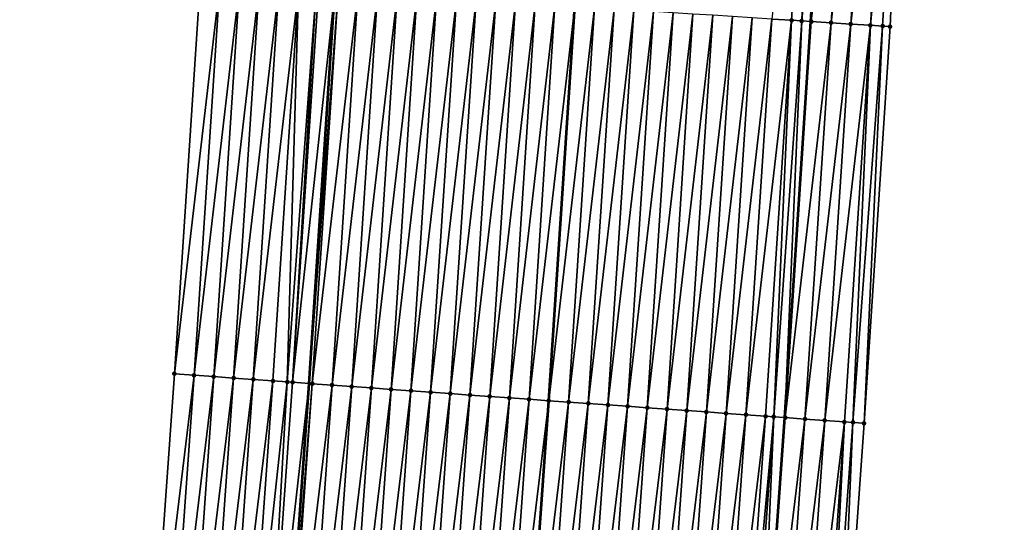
# Model space of a CAD drawing. Header units: feet. Extents: x 2017353 to 2024169, y 808050 to 818690.
# Tile 97 of 256: x 2023559 to 2023609, y 811713 to 811738. Entities that reach past the tile are written whole.
import ezdxf

# ---------------------------------------------------------------- set-up
doc = ezdxf.new("R2010")
doc.units = ezdxf.units.FT
doc.header["$MEASUREMENT"] = 0
for name, color, linetype, lineweight in [('EP_Travel Lane', 172, 'Continuous', 53), ('SB-Road Shots', 141, 'Continuous', 100), ('SB-Road X-Section', 40, 'Continuous', 13), ('STRIPING', 60, 'Continuous', 53)]:
    doc.layers.add(name, color=color, linetype=linetype, lineweight=lineweight)
doc.layers.add('I-77-MM15-17_SB-Surface-BORDER', color=7, linetype='Continuous')
doc.layers.add('I-77-MM15-17_SB-Surface-TIN', color=7, linetype='Continuous')

msp = doc.modelspace()

# ---------------------------------------------------------------- linework, layer by layer
at = {"layer": 'EP_Travel Lane'}
for points in [[(2023562.377496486, 811560.3239813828, 328.0193089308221), (2023563.794830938, 811580.2675545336, 328.5182442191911), (2023565.212156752, 811600.2110061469, 329.0227617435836), (2023566.629507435, 811620.1548077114, 329.5112080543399), (2023568.046923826, 811640.0995338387, 329.9572107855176), (2023569.46444535, 811660.0457393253, 330.3352966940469), (2023570.88201452, 811679.9926152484, 330.6826031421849), (2023572.299606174, 811699.9398075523, 331.0153846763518), (2023573.717202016, 811719.8870587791, 331.3454559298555), (2023575.021061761, 811739.7389970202, 331.6874574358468), (2023576.274199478, 811759.6968938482, 332.0226717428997), (2023577.527360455, 811779.655161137, 332.3344036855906), (2023578.780511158, 811799.6132648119, 332.6564970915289), (2023580.033665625, 811819.5714284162, 332.9748043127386), (2023581.286849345, 811839.5300579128, 333.2635521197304), (2023582.540058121, 811859.4890864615, 333.5270044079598)], [(2023587.883992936, 811578.544735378, 329.0270137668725), (2023589.301378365, 811598.4890258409, 329.4930151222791), (2023590.718705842, 811618.4325008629, 329.9964579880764), (2023592.136084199, 811638.3766918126, 330.4670303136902), (2023593.553544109, 811658.3220303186, 330.8849189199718), (2023594.971077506, 811678.2684028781, 331.2553345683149), (2023596.388638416, 811698.2151625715, 331.6079770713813), (2023597.806155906, 811718.1613112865, 331.9886744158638), (2023599.122966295, 811738.2145639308, 332.3997315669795), (2023600.375754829, 811758.1715792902, 332.7920178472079), (2023601.628551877, 811778.1287302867, 333.1756918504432), (2023602.881366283, 811798.0861577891, 333.5418450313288), (2023604.134184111, 811818.0436398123, 333.9045266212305), (2023605.387032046, 811838.0016014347, 334.2368079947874), (2023606.63990318, 811857.9599326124, 334.5456429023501)]]:
    msp.add_polyline3d(points, dxfattribs=at)
at = {"layer": 'I-77-MM15-17_SB-Surface-BORDER', "color": 3, "linetype": 'Continuous', "lineweight": -3}
for points in [[(2023559.070576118, 811560.5617548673, 327.8915580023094), (2023560.933286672, 811580.4731943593, 328.4127381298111), (2023559.849592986, 811600.596060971, 328.8394939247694), (2023561.809239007, 811620.5014300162, 329.3233320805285), (2023561.895866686, 811640.5421001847, 329.7061415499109), (2023562.648093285, 811660.537178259, 330.0111711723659), (2023564.066304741, 811680.4837550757, 330.3700557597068), (2023565.483661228, 811700.4307697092, 330.7117163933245), (2023566.900969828, 811720.3771104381, 331.0843075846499), (2023568.200542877, 811740.1714655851, 331.4180361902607), (2023569.453551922, 811760.1296739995, 331.7340766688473), (2023570.706577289, 811780.0881423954, 332.033647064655), (2023572.957573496, 811799.9829299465, 332.3980428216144), (2023574.210612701, 811819.9416187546, 332.6836349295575), (2023576.461632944, 811839.836789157, 333.0237523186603), (2023577.714692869, 811859.7958079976, 333.2884096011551)], [(2023608.908797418, 811857.8165417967, 334.6053937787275), (2023607.886737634, 811837.8437319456, 334.2957989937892), (2023606.85559507, 811817.8717074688, 333.972601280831), (2023606.200480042, 811797.8765649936, 333.6184926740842), (2023605.513771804, 811777.8836316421, 333.2501123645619), (2023603.970333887, 811757.9449947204, 332.8495645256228), (2023603.130766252, 811737.9624496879, 332.4311883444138), (2023601.811508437, 811717.876169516, 332.0132129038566), (2023600.394228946, 811697.930238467, 331.6217986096), (2023598.976853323, 811677.9829545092, 331.2925025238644), (2023597.559575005, 811658.0370399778, 330.9003367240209), (2023596.142360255, 811638.0920200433, 330.4671003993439), (2023594.725206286, 811618.1478555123, 329.9945930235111), (2023592.310642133, 811598.2756217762, 329.4737199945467), (2023590.893465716, 811578.3311413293, 329.0157191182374)]]:
    msp.add_polyline3d(points, dxfattribs=at)
at = {"layer": 'I-77-MM15-17_SB-Surface-TIN', "color": 128, "linetype": 'Continuous', "lineweight": -3}
for points in [[(2023597.142649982, 811738.3398960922, 332.3362702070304), (2023598.140649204, 811738.2766673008, 332.3724501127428), (2023599.393588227, 811758.2337603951, 332.7592289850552)], [(2023598.140649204, 811738.2766673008, 332.3724501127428), (2023598.657766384, 811738.2438647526, 332.3937427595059), (2023599.393588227, 811758.2337603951, 332.7592289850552)], [(2023598.657766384, 811738.2438647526, 332.3937427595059), (2023600.375754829, 811758.1715792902, 332.7920178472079), (2023599.393588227, 811758.2337603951, 332.7592289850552)], [(2023598.657766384, 811738.2438647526, 332.3937427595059), (2023599.122966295, 811738.2145639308, 332.3997315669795), (2023600.375754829, 811758.1715792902, 332.7920178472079)], [(2023600.391590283, 811758.1705767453, 332.7925465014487), (2023600.375754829, 811758.1715792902, 332.7920178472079), (2023599.122966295, 811738.2145639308, 332.3997315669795)], [(2023599.138657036, 811738.2135756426, 332.3999335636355), (2023600.391590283, 811758.1705767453, 332.7925465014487), (2023599.122966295, 811738.2145639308, 332.3997315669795)], [(2023599.138657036, 811738.2135756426, 332.3999335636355), (2023601.389619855, 811758.1078313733, 332.7980701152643), (2023600.391590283, 811758.1705767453, 332.7925465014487)], [(2023599.138657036, 811738.2135756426, 332.3999335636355), (2023600.136690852, 811738.1508978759, 332.4011696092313), (2023601.389619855, 811758.1078313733, 332.7980701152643)], [(2023600.136690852, 811738.1508978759, 332.4011696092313), (2023602.387638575, 811758.0449131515, 332.8145551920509), (2023601.389619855, 811758.1078313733, 332.7980701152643)], [(2023600.136690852, 811738.1508978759, 332.4011696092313), (2023601.134704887, 811738.087905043, 332.4223859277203), (2023602.387638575, 811758.0449131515, 332.8145551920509)], [(2023601.134704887, 811738.087905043, 332.4223859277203), (2023603.385646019, 811757.9818153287, 332.8424298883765), (2023602.387638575, 811758.0449131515, 332.8145551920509)], [(2023601.134704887, 811738.087905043, 332.4223859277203), (2023602.132711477, 811738.0247936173, 332.4511229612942), (2023603.385646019, 811757.9818153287, 332.8424298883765)], [(2023602.132711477, 811738.0247936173, 332.4511229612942), (2023603.970333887, 811757.9449947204, 332.8495645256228), (2023603.385646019, 811757.9818153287, 332.8424298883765)], [(2023602.132711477, 811738.0247936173, 332.4511229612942), (2023602.749647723, 811737.9859731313, 332.456695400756), (2023603.970333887, 811757.9449947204, 332.8495645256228)], [(2023602.749647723, 811737.9859731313, 332.456695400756), (2023603.130766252, 811737.9624496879, 332.4311883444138), (2023603.970333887, 811757.9449947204, 332.8495645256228)], [(2023566.900969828, 811720.3771104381, 331.0843075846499), (2023569.198545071, 811740.1082841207, 331.4512148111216), (2023568.200542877, 811740.1714655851, 331.4180361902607)], [(2023567.898409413, 811720.3055934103, 331.1136745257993), (2023569.198545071, 811740.1082841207, 331.4512148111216), (2023566.900969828, 811720.3771104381, 331.0843075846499)], [(2023567.898409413, 811720.3055934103, 331.1136745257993), (2023570.196550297, 811740.045150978, 331.4813290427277), (2023569.198545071, 811740.1082841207, 331.4512148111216)], [(2023568.895838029, 811720.2339220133, 331.150128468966), (2023570.196550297, 811740.045150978, 331.4813290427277), (2023567.898409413, 811720.3055934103, 331.1136745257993)], [(2023568.895838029, 811720.2339220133, 331.150128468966), (2023571.194557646, 811739.9820516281, 331.5093002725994), (2023570.196550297, 811740.045150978, 331.4813290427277)], [(2023568.895838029, 811720.2339220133, 331.150128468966), (2023569.893300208, 811720.1627229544, 331.164897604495), (2023571.194557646, 811739.9820516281, 331.5093002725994)], [(2023569.893300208, 811720.1627229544, 331.164897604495), (2023572.192550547, 811739.9187221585, 331.5518648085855), (2023571.194557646, 811739.9820516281, 331.5093002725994)], [(2023569.893300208, 811720.1627229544, 331.164897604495), (2023570.890721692, 811720.090951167, 331.2059604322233), (2023572.192550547, 811739.9187221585, 331.5518648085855)], [(2023570.890721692, 811720.090951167, 331.2059604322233), (2023573.190548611, 811739.855474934, 331.5892136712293), (2023572.192550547, 811739.9187221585, 331.5518648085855)], [(2023570.890721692, 811720.090951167, 331.2059604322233), (2023571.8881462, 811720.0192219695, 331.2450679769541), (2023573.190548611, 811739.855474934, 331.5892136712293)], [(2023571.8881462, 811720.0192219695, 331.2450679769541), (2023572.611041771, 811719.9669853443, 331.2848320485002), (2023573.190548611, 811739.855474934, 331.5892136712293)], [(2023572.611041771, 811719.9669853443, 331.2848320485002), (2023574.070446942, 811739.799443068, 331.6391414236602), (2023573.190548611, 811739.855474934, 331.5892136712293)], [(2023572.611041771, 811719.9669853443, 331.2848320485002), (2023572.885546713, 811719.9471550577, 331.2996798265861), (2023574.070446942, 811739.799443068, 331.6391414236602)], [(2023572.885546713, 811719.9471550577, 331.2996798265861), (2023574.188526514, 811739.7919065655, 331.6469282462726), (2023574.070446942, 811739.799443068, 331.6391414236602)], [(2023572.885546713, 811719.9471550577, 331.2996798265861), (2023575.021061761, 811739.7389970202, 331.6874574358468), (2023574.188526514, 811739.7919065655, 331.6469282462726)], [(2023572.885546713, 811719.9471550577, 331.2996798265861), (2023573.717202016, 811719.8870587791, 331.3454559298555), (2023575.021061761, 811739.7389970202, 331.6874574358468)], [(2023575.186513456, 811739.7284821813, 331.695511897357), (2023575.021061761, 811739.7389970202, 331.6874574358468), (2023573.717202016, 811719.8870587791, 331.3454559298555)], [(2023573.882946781, 811719.8750818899, 331.3545788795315), (2023575.186513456, 811739.7284821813, 331.695511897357), (2023573.717202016, 811719.8870587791, 331.3454559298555)], [(2023573.882946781, 811719.8750818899, 331.3545788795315), (2023576.184515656, 811739.6653008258, 331.7286836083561), (2023575.186513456, 811739.7284821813, 331.695511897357)], [(2023573.882946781, 811719.8750818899, 331.3545788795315), (2023574.880373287, 811719.8033807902, 331.392396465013), (2023576.184515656, 811739.6653008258, 331.7286836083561)], [(2023574.880373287, 811719.8033807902, 331.392396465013), (2023577.182521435, 811739.602176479, 331.7582400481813), (2023576.184515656, 811739.6653008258, 331.7286836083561)], [(2023574.880373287, 811719.8033807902, 331.392396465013), (2023575.877814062, 811719.7318805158, 331.4209942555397), (2023577.182521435, 811739.602176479, 331.7582400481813)], [(2023575.877814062, 811719.7318805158, 331.4209942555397), (2023578.180528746, 811739.5390765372, 331.7862488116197), (2023577.182521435, 811739.602176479, 331.7582400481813)], [(2023575.877814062, 811719.7318805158, 331.4209942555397), (2023576.875254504, 811719.6603755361, 331.4498080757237), (2023578.180528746, 811739.5390765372, 331.7862488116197)], [(2023576.875254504, 811719.6603755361, 331.4498080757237), (2023579.178536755, 811739.475987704, 331.8135531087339), (2023578.180528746, 811739.5390765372, 331.7862488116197)], [(2023576.875254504, 811719.6603755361, 331.4498080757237), (2023577.872700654, 811719.5889509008, 331.4749333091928), (2023579.178536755, 811739.475987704, 331.8135531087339)], [(2023577.872700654, 811719.5889509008, 331.4749333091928), (2023580.17654364, 811739.4128809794, 331.8419920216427), (2023579.178536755, 811739.475987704, 331.8135531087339)], [(2023577.872700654, 811719.5889509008, 331.4749333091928), (2023578.870147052, 811719.5175297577, 331.4998982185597), (2023580.17654364, 811739.4128809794, 331.8419920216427)], [(2023578.870147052, 811719.5175297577, 331.4998982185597), (2023581.174553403, 811739.3498200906, 331.86752419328), (2023580.17654364, 811739.4128809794, 331.8419920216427)], [(2023578.870147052, 811719.5175297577, 331.4998982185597), (2023579.867598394, 811719.4461781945, 331.5216687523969), (2023581.174553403, 811739.3498200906, 331.86752419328)], [(2023579.867598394, 811719.4461781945, 331.5216687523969), (2023582.172562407, 811739.2867471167, 331.8938227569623), (2023581.174553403, 811739.3498200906, 331.86752419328)], [(2023579.867598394, 811719.4461781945, 331.5216687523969), (2023580.86505279, 811719.374869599, 331.5414666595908), (2023582.172562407, 811739.2867471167, 331.8938227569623)], [(2023580.86505279, 811719.374869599, 331.5414666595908), (2023583.170574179, 811739.2237182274, 331.9173256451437), (2023582.172562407, 811739.2867471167, 331.8938227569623)], [(2023580.86505279, 811719.374869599, 331.5414666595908), (2023581.862505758, 811719.3035409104, 331.5621870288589), (2023583.170574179, 811739.2237182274, 331.9173256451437)], [(2023581.862505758, 811719.3035409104, 331.5621870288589), (2023584.168581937, 811739.1606253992, 331.9448832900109), (2023583.170574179, 811739.2237182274, 331.9173256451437)], [(2023581.862505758, 811719.3035409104, 331.5621870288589), (2023582.859954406, 811719.2321514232, 331.5856986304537), (2023584.168581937, 811739.1606253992, 331.9448832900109)], [(2023582.859954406, 811719.2321514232, 331.5856986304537), (2023585.166588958, 811739.0975208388, 331.9731849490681), (2023584.168581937, 811739.1606253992, 331.9448832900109)], [(2023582.859954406, 811719.2321514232, 331.5856986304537), (2023583.857397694, 811719.1606865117, 331.6126729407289), (2023585.166588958, 811739.0975208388, 331.9731849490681)], [(2023583.857397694, 811719.1606865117, 331.6126729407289), (2023586.164599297, 811739.034469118, 331.9981357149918), (2023585.166588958, 811739.0975208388, 331.9731849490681)], [(2023583.857397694, 811719.1606865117, 331.6126729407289), (2023584.854851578, 811719.0893707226, 331.6328010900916), (2023586.164599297, 811739.034469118, 331.9981357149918)], [(2023584.854851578, 811719.0893707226, 331.6328010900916), (2023587.162601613, 811738.9712896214, 332.0311895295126), (2023586.164599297, 811739.034469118, 331.9981357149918)], [(2023584.854851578, 811719.0893707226, 331.6328010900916), (2023585.852293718, 811719.017889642, 331.6605177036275), (2023587.162601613, 811738.9712896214, 332.0311895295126)], [(2023588.160603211, 811738.908098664, 332.0649701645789), (2023587.162601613, 811738.9712896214, 332.0311895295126), (2023585.852293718, 811719.017889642, 331.6605177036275)], [(2023586.849736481, 811718.9464173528, 331.6878307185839), (2023588.160603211, 811738.908098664, 332.0649701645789), (2023585.852293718, 811719.017889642, 331.6605177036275)], [(2023586.849736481, 811718.9464173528, 331.6878307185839), (2023589.15860621, 811738.844930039, 332.097334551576), (2023588.160603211, 811738.908098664, 332.0649701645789)], [(2023586.849736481, 811718.9464173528, 331.6878307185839), (2023587.847178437, 811718.8749336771, 331.7156664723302), (2023589.15860621, 811738.844930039, 332.097334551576)], [(2023587.847178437, 811718.8749336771, 331.7156664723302), (2023590.1566105, 811738.7817819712, 332.1283952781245), (2023589.15860621, 811738.844930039, 332.097334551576)], [(2023587.847178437, 811718.8749336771, 331.7156664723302), (2023588.844621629, 811718.8034674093, 331.7427030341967), (2023590.1566105, 811738.7817819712, 332.1283952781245)], [(2023588.844621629, 811718.8034674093, 331.7427030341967), (2023591.154616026, 811738.718653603, 332.1582067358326), (2023590.1566105, 811738.7817819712, 332.1283952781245)], [(2023588.844621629, 811718.8034674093, 331.7427030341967), (2023589.842063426, 811718.7319815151, 331.7706406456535), (2023591.154616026, 811738.718653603, 332.1582067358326)], [(2023589.842063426, 811718.7319815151, 331.7706406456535), (2023592.152616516, 811738.6554450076, 332.1931059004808), (2023591.154616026, 811738.718653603, 332.1582067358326)], [(2023589.842063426, 811718.7319815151, 331.7706406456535), (2023590.839505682, 811718.6605020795, 331.7982817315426), (2023592.152616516, 811738.6554450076, 332.1931059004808)], [(2023590.839505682, 811718.6605020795, 331.7982817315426), (2023593.150621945, 811738.5923150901, 332.2230156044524), (2023592.152616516, 811738.6554450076, 332.1931059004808)], [(2023590.839505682, 811718.6605020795, 331.7982817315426), (2023591.836949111, 811718.589039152, 331.8251649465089), (2023593.150621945, 811738.5923150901, 332.2230156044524)], [(2023591.836949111, 811718.589039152, 331.8251649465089), (2023594.148631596, 811738.5292524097, 332.2486613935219), (2023593.150621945, 811738.5923150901, 332.2230156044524)], [(2023591.836949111, 811718.589039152, 331.8251649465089), (2023592.834396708, 811718.5176348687, 331.8493558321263), (2023594.148631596, 811738.5292524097, 332.2486613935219)], [(2023592.834396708, 811718.5176348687, 331.8493558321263), (2023595.146638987, 811738.466153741, 332.276589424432), (2023594.148631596, 811738.5292524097, 332.2486613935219)], [(2023592.834396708, 811718.5176348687, 331.8493558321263), (2023593.83184581, 811718.4462517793, 331.8725737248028), (2023595.146638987, 811738.466153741, 332.276589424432)], [(2023593.83184581, 811718.4462517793, 331.8725737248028), (2023596.144646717, 811738.4030604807, 332.3041744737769), (2023595.146638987, 811738.466153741, 332.276589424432)], [(2023593.83184581, 811718.4462517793, 331.8725737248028), (2023594.82929061, 811718.3748081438, 331.8985712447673), (2023596.144646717, 811738.4030604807, 332.3041744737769)], [(2023594.82929061, 811718.3748081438, 331.8985712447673), (2023597.142649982, 811738.3398960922, 332.3362702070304), (2023596.144646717, 811738.4030604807, 332.3041744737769)], [(2023594.82929061, 811718.3748081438, 331.8985712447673), (2023595.826730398, 811718.3032939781, 331.9278067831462), (2023597.142649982, 811738.3398960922, 332.3362702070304)], [(2023595.826730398, 811718.3032939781, 331.9278067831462), (2023598.140649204, 811738.2766673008, 332.3724501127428), (2023597.142649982, 811738.3398960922, 332.3362702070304)], [(2023595.826730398, 811718.3032939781, 331.9278067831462), (2023596.824160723, 811718.2316466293, 331.9631566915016), (2023598.140649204, 811738.2766673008, 332.3724501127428)], [(2023596.824160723, 811718.2316466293, 331.9631566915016), (2023597.236351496, 811718.2019901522, 331.9799584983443), (2023598.140649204, 811738.2766673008, 332.3724501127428)], [(2023597.236351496, 811718.2019901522, 331.9799584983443), (2023598.657766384, 811738.2438647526, 332.3937427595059), (2023598.140649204, 811738.2766673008, 332.3724501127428)], [(2023597.236351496, 811718.2019901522, 331.9799584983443), (2023597.806155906, 811718.1613112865, 331.9886744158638), (2023598.657766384, 811738.2438647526, 332.3937427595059)], [(2023598.657766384, 811738.2438647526, 332.3937427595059), (2023597.806155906, 811718.1613112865, 331.9886744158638), (2023599.122966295, 811738.2145639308, 332.3997315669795)], [(2023599.138657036, 811738.2135756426, 332.3999335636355), (2023599.122966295, 811738.2145639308, 332.3997315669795), (2023597.806155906, 811718.1613112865, 331.9886744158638)], [(2023597.821605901, 811718.1602082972, 331.9889107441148), (2023599.138657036, 811738.2135756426, 332.3999335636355), (2023597.806155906, 811718.1613112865, 331.9886744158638)], [(2023597.821605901, 811718.1602082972, 331.9889107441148), (2023600.136690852, 811738.1508978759, 332.4011696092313), (2023599.138657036, 811738.2135756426, 332.3999335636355)], [(2023597.821605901, 811718.1602082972, 331.9889107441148), (2023598.819080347, 811718.089181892, 331.9957534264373), (2023600.136690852, 811738.1508978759, 332.4011696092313)], [(2023598.819080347, 811718.089181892, 331.9957534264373), (2023601.134704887, 811738.087905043, 332.4223859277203), (2023600.136690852, 811738.1508978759, 332.4011696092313)], [(2023598.819080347, 811718.089181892, 331.9957534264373), (2023599.816518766, 811718.0176484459, 332.0258741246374), (2023601.134704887, 811738.087905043, 332.4223859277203)], [(2023599.816518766, 811718.0176484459, 332.0258741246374), (2023602.132711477, 811738.0247936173, 332.4511229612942), (2023601.134704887, 811738.087905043, 332.4223859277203)], [(2023599.816518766, 811718.0176484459, 332.0258741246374), (2023600.813961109, 811717.9461702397, 332.0534587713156), (2023602.132711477, 811738.0247936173, 332.4511229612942)], [(2023600.813961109, 811717.9461702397, 332.0534587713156), (2023601.246305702, 811717.9152814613, 332.0611362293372), (2023602.132711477, 811738.0247936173, 332.4511229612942)], [(2023601.246305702, 811717.9152814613, 332.0611362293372), (2023602.749647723, 811737.9859731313, 332.456695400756), (2023602.132711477, 811738.0247936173, 332.4511229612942)], [(2023601.246305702, 811717.9152814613, 332.0611362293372), (2023601.811508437, 811717.876169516, 332.0132129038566), (2023602.749647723, 811737.9859731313, 332.456695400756)], [(2023601.811508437, 811717.876169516, 332.0132129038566), (2023603.130766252, 811737.9624496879, 332.4311883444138), (2023602.749647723, 811737.9859731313, 332.456695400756)], [(2023565.483661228, 811700.4307697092, 330.7117163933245), (2023567.898409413, 811720.3055934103, 331.1136745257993), (2023566.900969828, 811720.3771104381, 331.0843075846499)], [(2023566.481090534, 811700.3591080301, 330.7477237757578), (2023567.898409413, 811720.3055934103, 331.1136745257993), (2023565.483661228, 811700.4307697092, 330.7117163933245)], [(2023566.481090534, 811700.3591080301, 330.7477237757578), (2023568.895838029, 811720.2339220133, 331.150128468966), (2023567.898409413, 811720.3055934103, 331.1136745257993)], [(2023567.478519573, 811700.2874425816, 330.7839042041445), (2023568.895838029, 811720.2339220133, 331.150128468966), (2023566.481090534, 811700.3591080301, 330.7477237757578)], [(2023567.478519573, 811700.2874425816, 330.7839042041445), (2023569.893300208, 811720.1627229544, 331.164897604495), (2023568.895838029, 811720.2339220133, 331.150128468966)], [(2023567.478519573, 811700.2874425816, 330.7839042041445), (2023568.475961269, 811700.2159552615, 330.8119068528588), (2023569.893300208, 811720.1627229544, 331.164897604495)], [(2023568.475961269, 811700.2159552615, 330.8119068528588), (2023570.890721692, 811720.090951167, 331.2059604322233), (2023569.893300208, 811720.1627229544, 331.164897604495)], [(2023568.475961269, 811700.2159552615, 330.8119068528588), (2023569.473377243, 811700.1441059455, 330.8565285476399), (2023570.890721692, 811720.090951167, 331.2059604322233)], [(2023569.473377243, 811700.1441059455, 330.8565285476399), (2023571.8881462, 811720.0192219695, 331.2450679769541), (2023570.890721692, 811720.090951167, 331.2059604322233)], [(2023569.473377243, 811700.1441059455, 330.8565285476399), (2023570.470786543, 811700.0721627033, 330.9054623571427), (2023571.8881462, 811720.0192219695, 331.2450679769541)], [(2023570.470786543, 811700.0721627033, 330.9054623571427), (2023572.611041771, 811719.9669853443, 331.2848320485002), (2023571.8881462, 811720.0192219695, 331.2450679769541)], [(2023570.470786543, 811700.0721627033, 330.9054623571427), (2023571.468177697, 811699.9999640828, 330.9661204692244), (2023572.611041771, 811719.9669853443, 331.2848320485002)], [(2023571.468177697, 811699.9999640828, 330.9661204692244), (2023572.885546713, 811719.9471550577, 331.2996798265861), (2023572.611041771, 811719.9669853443, 331.2848320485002)], [(2023571.468177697, 811699.9999640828, 330.9661204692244), (2023573.717202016, 811719.8870587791, 331.3454559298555), (2023572.885546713, 811719.9471550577, 331.2996798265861)], [(2023571.468177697, 811699.9999640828, 330.9661204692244), (2023572.299606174, 811699.9398075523, 331.0153846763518), (2023573.717202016, 811719.8870587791, 331.3454559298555)], [(2023572.345702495, 811699.9364723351, 331.0181159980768), (2023573.717202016, 811719.8870587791, 331.3454559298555), (2023572.299606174, 811699.9398075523, 331.0153846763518)], [(2023572.345702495, 811699.9364723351, 331.0181159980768), (2023573.882946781, 811719.8750818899, 331.3545788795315), (2023573.717202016, 811719.8870587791, 331.3454559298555)], [(2023572.345702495, 811699.9364723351, 331.0181159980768), (2023572.465572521, 811699.9278171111, 331.0244073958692), (2023573.882946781, 811719.8750818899, 331.3545788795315)], [(2023572.465572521, 811699.9278171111, 331.0244073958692), (2023574.880373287, 811719.8033807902, 331.392396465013), (2023573.882946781, 811719.8750818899, 331.3545788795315)], [(2023572.465572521, 811699.9278171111, 331.0244073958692), (2023573.46299748, 811699.8560942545, 331.0632234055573), (2023574.880373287, 811719.8033807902, 331.392396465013)], [(2023573.46299748, 811699.8560942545, 331.0632234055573), (2023575.877814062, 811719.7318805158, 331.4209942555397), (2023574.880373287, 811719.8033807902, 331.392396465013)], [(2023573.46299748, 811699.8560942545, 331.0632234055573), (2023574.460445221, 811699.7846920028, 331.0873205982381), (2023575.877814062, 811719.7318805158, 331.4209942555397)], [(2023574.460445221, 811699.7846920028, 331.0873205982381), (2023576.875254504, 811719.6603755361, 331.4498080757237), (2023575.877814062, 811719.7318805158, 331.4209942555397)], [(2023574.460445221, 811699.7846920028, 331.0873205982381), (2023575.457896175, 811699.7133349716, 331.1093417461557), (2023576.875254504, 811719.6603755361, 331.4498080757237)], [(2023575.457896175, 811699.7133349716, 331.1093417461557), (2023577.872700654, 811719.5889509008, 331.4749333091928), (2023576.875254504, 811719.6603755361, 331.4498080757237)], [(2023575.457896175, 811699.7133349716, 331.1093417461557), (2023576.455352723, 811699.6420566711, 331.1277483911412), (2023577.872700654, 811719.5889509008, 331.4749333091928)], [(2023576.455352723, 811699.6420566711, 331.1277483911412), (2023578.870147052, 811719.5175297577, 331.4998982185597), (2023577.872700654, 811719.5889509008, 331.4749333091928)], [(2023576.455352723, 811699.6420566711, 331.1277483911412), (2023577.452807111, 811699.570747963, 331.1475510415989), (2023578.870147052, 811719.5175297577, 331.4998982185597)], [(2023577.452807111, 811699.570747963, 331.1475510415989), (2023579.867598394, 811719.4461781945, 331.5216687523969), (2023578.870147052, 811719.5175297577, 331.4998982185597)], [(2023577.452807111, 811699.570747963, 331.1475510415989), (2023578.450259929, 811699.4994171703, 331.1683675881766), (2023579.867598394, 811719.4461781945, 331.5216687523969)], [(2023578.450259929, 811699.4994171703, 331.1683675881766), (2023580.86505279, 811719.374869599, 331.5414666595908), (2023579.867598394, 811719.4461781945, 331.5216687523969)], [(2023578.450259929, 811699.4994171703, 331.1683675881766), (2023579.447716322, 811699.4281366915, 331.1868742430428), (2023580.86505279, 811719.374869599, 331.5414666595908)], [(2023579.447716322, 811699.4281366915, 331.1868742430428), (2023581.862505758, 811719.3035409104, 331.5621870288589), (2023580.86505279, 811719.374869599, 331.5414666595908)], [(2023579.447716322, 811699.4281366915, 331.1868742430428), (2023580.445172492, 811699.3568530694, 331.2055252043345), (2023581.862505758, 811719.3035409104, 331.5621870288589)], [(2023580.445172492, 811699.3568530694, 331.2055252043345), (2023582.859954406, 811719.2321514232, 331.5856986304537), (2023581.862505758, 811719.3035409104, 331.5621870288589)], [(2023580.445172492, 811699.3568530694, 331.2055252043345), (2023581.44262646, 811699.2855384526, 331.2255991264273), (2023582.859954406, 811719.2321514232, 331.5856986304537)], [(2023581.44262646, 811699.2855384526, 331.2255991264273), (2023583.857397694, 811719.1606865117, 331.6126729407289), (2023582.859954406, 811719.2321514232, 331.5856986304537)], [(2023581.44262646, 811699.2855384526, 331.2255991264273), (2023582.440077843, 811699.2141874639, 331.2473428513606), (2023583.857397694, 811719.1606865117, 331.6126729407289)], [(2023582.440077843, 811699.2141874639, 331.2473428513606), (2023584.854851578, 811719.0893707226, 331.6328010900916), (2023583.857397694, 811719.1606865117, 331.6126729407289)], [(2023582.440077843, 811699.2141874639, 331.2473428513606), (2023583.437536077, 811699.1429328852, 331.2646604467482), (2023584.854851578, 811719.0893707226, 331.6328010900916)], [(2023583.437536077, 811699.1429328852, 331.2646604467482), (2023585.852293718, 811719.017889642, 331.6605177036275), (2023584.854851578, 811719.0893707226, 331.6328010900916)], [(2023583.437536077, 811699.1429328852, 331.2646604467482), (2023584.434980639, 811699.0714858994, 331.2908113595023), (2023585.852293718, 811719.017889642, 331.6605177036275)], [(2023586.849736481, 811718.9464173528, 331.6878307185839), (2023585.852293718, 811719.017889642, 331.6605177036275), (2023584.434980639, 811699.0714858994, 331.2908113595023)], [(2023585.432432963, 811699.0001481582, 331.3119469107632), (2023586.849736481, 811718.9464173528, 331.6878307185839), (2023584.434980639, 811699.0714858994, 331.2908113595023)], [(2023585.432432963, 811699.0001481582, 331.3119469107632), (2023587.847178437, 811718.8749336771, 331.7156664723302), (2023586.849736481, 811718.9464173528, 331.6878307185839)], [(2023585.432432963, 811699.0001481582, 331.3119469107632), (2023586.429873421, 811698.9286434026, 331.3407499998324), (2023587.847178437, 811718.8749336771, 331.7156664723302)], [(2023586.429873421, 811698.9286434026, 331.3407499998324), (2023588.844621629, 811718.8034674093, 331.7427030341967), (2023587.847178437, 811718.8749336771, 331.7156664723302)], [(2023586.429873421, 811698.9286434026, 331.3407499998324), (2023587.427317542, 811698.8571902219, 331.3671853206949), (2023588.844621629, 811718.8034674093, 331.7427030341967)], [(2023587.427317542, 811698.8571902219, 331.3671853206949), (2023589.842063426, 811718.7319815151, 331.7706406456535), (2023588.844621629, 811718.8034674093, 331.7427030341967)], [(2023587.427317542, 811698.8571902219, 331.3671853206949), (2023588.424760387, 811698.7857190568, 331.3944462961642), (2023589.842063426, 811718.7319815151, 331.7706406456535)], [(2023588.424760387, 811698.7857190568, 331.3944462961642), (2023590.839505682, 811718.6605020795, 331.7982817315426), (2023589.842063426, 811718.7319815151, 331.7706406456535)], [(2023588.424760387, 811698.7857190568, 331.3944462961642), (2023589.422200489, 811698.7142093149, 331.4234783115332), (2023590.839505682, 811718.6605020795, 331.7982817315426)], [(2023589.422200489, 811698.7142093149, 331.4234783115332), (2023591.836949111, 811718.589039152, 331.8251649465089), (2023590.839505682, 811718.6605020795, 331.7982817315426)], [(2023589.422200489, 811698.7142093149, 331.4234783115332), (2023590.419646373, 811698.6427809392, 331.4487748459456), (2023591.836949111, 811718.589039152, 331.8251649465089)], [(2023590.419646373, 811698.6427809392, 331.4487748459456), (2023592.834396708, 811718.5176348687, 331.8493558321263), (2023591.836949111, 811718.589039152, 331.8251649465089)], [(2023590.419646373, 811698.6427809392, 331.4487748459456), (2023591.417095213, 811698.571394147, 331.4721622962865), (2023592.834396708, 811718.5176348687, 331.8493558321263)], [(2023591.417095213, 811698.571394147, 331.4721622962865), (2023593.83184581, 811718.4462517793, 331.8725737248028), (2023592.834396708, 811718.5176348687, 331.8493558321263)], [(2023591.417095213, 811698.571394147, 331.4721622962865), (2023592.414541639, 811698.4999734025, 331.4971084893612), (2023593.83184581, 811718.4462517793, 331.8725737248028)], [(2023592.414541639, 811698.4999734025, 331.4971084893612), (2023594.82929061, 811718.3748081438, 331.8985712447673), (2023593.83184581, 811718.4462517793, 331.8725737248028)], [(2023592.414541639, 811698.4999734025, 331.4971084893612), (2023593.411987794, 811698.4285488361, 331.5222301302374), (2023594.82929061, 811718.3748081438, 331.8985712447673)], [(2023593.411987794, 811698.4285488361, 331.5222301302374), (2023595.826730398, 811718.3032939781, 331.9278067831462), (2023594.82929061, 811718.3748081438, 331.8985712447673)], [(2023593.411987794, 811698.4285488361, 331.5222301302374), (2023594.409429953, 811698.3570680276, 331.5499338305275), (2023595.826730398, 811718.3032939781, 331.9278067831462)], [(2023594.409429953, 811698.3570680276, 331.5499338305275), (2023596.824160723, 811718.2316466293, 331.9631566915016), (2023595.826730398, 811718.3032939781, 331.9278067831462)], [(2023594.409429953, 811698.3570680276, 331.5499338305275), (2023595.40686507, 811698.2854881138, 331.5821874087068), (2023596.824160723, 811718.2316466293, 331.9631566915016)], [(2023595.40686507, 811698.2854881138, 331.5821874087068), (2023597.236351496, 811718.2019901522, 331.9799584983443), (2023596.824160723, 811718.2316466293, 331.9631566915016)], [(2023595.40686507, 811698.2854881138, 331.5821874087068), (2023595.799478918, 811698.2572552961, 331.5974999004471), (2023597.236351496, 811718.2019901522, 331.9799584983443)], [(2023595.799478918, 811698.2572552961, 331.5974999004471), (2023596.388638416, 811698.2151625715, 331.6079770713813), (2023597.236351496, 811718.2019901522, 331.9799584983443)], [(2023597.236351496, 811718.2019901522, 331.9799584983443), (2023596.388638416, 811698.2151625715, 331.6079770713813), (2023597.806155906, 811718.1613112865, 331.9886744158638)], [(2023597.821605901, 811718.1602082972, 331.9889107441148), (2023597.806155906, 811718.1613112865, 331.9886744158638), (2023596.388638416, 811698.2151625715, 331.6079770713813)], [(2023596.404309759, 811698.2140429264, 331.6082557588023), (2023597.821605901, 811718.1602082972, 331.9889107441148), (2023596.388638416, 811698.2151625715, 331.6079770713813)], [(2023596.404309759, 811698.2140429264, 331.6082557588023), (2023598.819080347, 811718.089181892, 331.9957534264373), (2023597.821605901, 811718.1602082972, 331.9889107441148)], [(2023596.404309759, 811698.2140429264, 331.6082557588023), (2023597.401786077, 811698.1430428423, 331.6138896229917), (2023598.819080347, 811718.089181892, 331.9957534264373)], [(2023597.401786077, 811698.1430428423, 331.6138896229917), (2023599.816518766, 811718.0176484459, 332.0258741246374), (2023598.819080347, 811718.089181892, 331.9957534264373)], [(2023597.401786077, 811698.1430428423, 331.6138896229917), (2023598.399221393, 811698.07146574, 331.6460141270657), (2023599.816518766, 811718.0176484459, 332.0258741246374)], [(2023598.399221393, 811698.07146574, 331.6460141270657), (2023600.813961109, 811717.9461702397, 332.0534587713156), (2023599.816518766, 811718.0176484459, 332.0258741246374)], [(2023598.399221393, 811698.07146574, 331.6460141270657), (2023599.396672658, 811698.0001130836, 331.6678344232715), (2023600.813961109, 811717.9461702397, 332.0534587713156)], [(2023599.396672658, 811698.0001130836, 331.6678344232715), (2023599.798513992, 811697.9714031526, 331.6749906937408), (2023600.813961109, 811717.9461702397, 332.0534587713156)], [(2023599.798513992, 811697.9714031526, 331.6749906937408), (2023601.246305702, 811717.9152814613, 332.0611362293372), (2023600.813961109, 811717.9461702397, 332.0534587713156)], [(2023599.798513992, 811697.9714031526, 331.6749906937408), (2023600.394228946, 811697.930238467, 331.6217986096), (2023601.246305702, 811717.9152814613, 332.0611362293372)], [(2023600.394228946, 811697.930238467, 331.6217986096), (2023601.811508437, 811717.876169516, 332.0132129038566), (2023601.246305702, 811717.9152814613, 332.0611362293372)]]:
    msp.add_3dface(points, dxfattribs=at)
at = {"layer": 'SB-Road Shots', "lineweight": 100}
for p in [(2023598.140649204, 811738.2766673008, 332.3724501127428), (2023598.657766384, 811738.2438647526, 332.3937427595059), (2023599.138657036, 811738.2135756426, 332.3999335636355), (2023600.136690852, 811738.1508978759, 332.4011696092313), (2023601.134704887, 811738.087905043, 332.4223859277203), (2023602.132711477, 811738.0247936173, 332.4511229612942), (2023602.749647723, 811737.9859731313, 332.456695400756), (2023603.130766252, 811737.9624496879, 332.4311883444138), (2023566.900969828, 811720.3771104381, 331.0843075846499), (2023567.898409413, 811720.3055934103, 331.1136745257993), (2023568.895838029, 811720.2339220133, 331.150128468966), (2023569.893300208, 811720.1627229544, 331.164897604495), (2023570.890721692, 811720.090951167, 331.2059604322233), (2023571.8881462, 811720.0192219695, 331.2450679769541), (2023572.611041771, 811719.9669853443, 331.2848320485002), (2023572.885546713, 811719.9471550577, 331.2996798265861), (2023573.882946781, 811719.8750818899, 331.3545788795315), (2023574.880373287, 811719.8033807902, 331.392396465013), (2023575.877814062, 811719.7318805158, 331.4209942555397), (2023576.875254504, 811719.6603755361, 331.4498080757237), (2023577.872700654, 811719.5889509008, 331.4749333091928), (2023578.870147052, 811719.5175297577, 331.4998982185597), (2023579.867598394, 811719.4461781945, 331.5216687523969), (2023580.86505279, 811719.374869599, 331.5414666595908), (2023581.862505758, 811719.3035409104, 331.5621870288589), (2023582.859954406, 811719.2321514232, 331.5856986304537), (2023583.857397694, 811719.1606865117, 331.6126729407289), (2023584.854851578, 811719.0893707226, 331.6328010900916), (2023585.852293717, 811719.017889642, 331.6605177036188), (2023586.849736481, 811718.9464173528, 331.6878307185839), (2023587.847178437, 811718.8749336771, 331.7156664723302), (2023588.844621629, 811718.8034674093, 331.7427030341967), (2023589.842063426, 811718.7319815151, 331.7706406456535), (2023590.839505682, 811718.6605020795, 331.7982817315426), (2023591.836949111, 811718.589039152, 331.8251649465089), (2023592.834396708, 811718.5176348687, 331.8493558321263), (2023593.83184581, 811718.4462517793, 331.8725737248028), (2023594.82929061, 811718.3748081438, 331.8985712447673), (2023595.826730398, 811718.3032939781, 331.9278067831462), (2023596.824160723, 811718.2316466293, 331.9631566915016), (2023597.236351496, 811718.2019901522, 331.9799584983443), (2023597.821605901, 811718.1602082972, 331.9889107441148), (2023598.819080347, 811718.089181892, 331.9957534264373), (2023599.816518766, 811718.0176484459, 332.0258741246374), (2023600.813961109, 811717.9461702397, 332.0534587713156), (2023601.246305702, 811717.9152814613, 332.0611362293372), (2023601.811508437, 811717.876169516, 332.0132129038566)]:
    msp.add_point(p, dxfattribs=at)
at = {"layer": 'SB-Road X-Section', "extrusion": (0.06265045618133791, 0.9979104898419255, 0.01579793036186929), "elevation": 936826.7387287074, "flags": 128}
msp.add_lwpolyline([(-1968764.729990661, -14469.29808856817), (-1968764.348147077, -14469.27257832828), (-1968763.729990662, -14469.27815146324), (-1968762.729990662, -14469.3068920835), (-1968761.729990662, -14469.32811105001), (-1968760.729990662, -14469.32934724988), (-1968760.248147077, -14469.33553882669), (-1968759.729990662, -14469.356834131), (-1968758.729990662, -14469.39301855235), (-1968757.729990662, -14469.42511829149), (-1968756.729990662, -14469.45270678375), (-1968755.729990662, -14469.48063830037), (-1968754.729990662, -14469.50628729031), (-1968753.729990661, -14469.53620072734), (-1968752.729990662, -14469.57110424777), (-1968751.729990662, -14469.60091942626), (-1968750.729990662, -14469.63198402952), (-1968749.729990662, -14469.66435245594), (-1968748.729990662, -14469.69813730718), (-1968747.729990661, -14469.73119524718), (-1968746.729990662, -14469.75614912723), (-1968745.729990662, -14469.78445431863), (-1968744.729990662, -14469.81201540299), (-1968743.729990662, -14469.83552122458), (-1968742.729990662, -14469.86182307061), (-1968741.729990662, -14469.88735842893), (-1968740.729990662, -14469.91580089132), (-1968739.729990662, -14469.9431085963), (-1968738.729990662, -14469.97112085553), (-1968737.729990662, -14470.00068098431), (-1968736.729990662, -14470.03385683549), (-1968735.729990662, -14470.08244655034), (-1968735.611670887, -14470.09023434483), (-1968734.729990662, -14470.14016832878), (-1968733.729990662, -14470.17752185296), (-1968732.729990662, -14470.22009170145), (-1968731.729990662, -14470.24806642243), (-1968730.729990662, -14470.27818441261), (-1968729.729990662, -14470.31136717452)], dxfattribs=at)
at = {"layer": 'SB-Road X-Section', "extrusion": (0.07086046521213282, 0.9972472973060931, 0.02183168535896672), "elevation": 952884.0723606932, "flags": 128}
msp.add_lwpolyline([(-1960980.110328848, -20475.93226488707), (-1960979.543775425, -20475.88433013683), (-1960979.110328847, -20475.89200942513), (-1960978.110328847, -20475.9196006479), (-1960977.110328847, -20475.94972852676), (-1960976.110328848, -20475.95657284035), (-1960975.523584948, -20475.96552722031), (-1960975.110328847, -20475.98233303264), (-1960974.110328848, -20476.0176913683), (-1960973.110328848, -20476.04693387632), (-1960972.110328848, -20476.072937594), (-1960971.110328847, -20476.09616102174), (-1960970.110328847, -20476.12035767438), (-1960969.110328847, -20476.14724729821), (-1960968.110328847, -20476.17489497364), (-1960967.110328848, -20476.20283924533), (-1960966.110328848, -20476.22988225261), (-1960965.110328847, -20476.2577246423), (-1960964.110328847, -20476.2850441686), (-1960963.110328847, -20476.31276738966), (-1960962.110328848, -20476.33290033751), (-1960961.110328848, -20476.35988107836), (-1960960.110328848, -20476.38339828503), (-1960959.110328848, -20476.40412359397), (-1960958.110328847, -20476.42392622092), (-1960957.110328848, -20476.44570194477), (-1960956.110328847, -20476.47067280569), (-1960955.110328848, -20476.49580402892), (-1960954.110328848, -20476.52462471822), (-1960953.110328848, -20476.55322932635), (-1960952.110328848, -20476.59105592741), (-1960951.110328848, -20476.6459680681), (-1960950.835108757, -20476.66081938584), (-1960950.110328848, -20476.70059293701), (-1960949.110328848, -20476.73970980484), (-1960948.110328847, -20476.7807824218), (-1960947.110328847, -20476.79555507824), (-1960946.110328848, -20476.83201771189), (-1960945.110328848, -20476.86139165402)], dxfattribs=at)
at = {"layer": 'STRIPING'}
msp.add_polyline3d([(2023575.931578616, 811579.3997687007, 328.7647380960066), (2023577.348695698, 811599.3434141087, 329.2610783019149), (2023578.765839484, 811619.2874353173, 329.7401656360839), (2023580.183061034, 811639.23255095, 330.1690085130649), (2023581.600332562, 811659.1783699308, 330.565560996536), (2023583.017628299, 811679.1245296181, 330.9464718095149), (2023584.434980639, 811699.0714858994, 331.2908113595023), (2023585.852293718, 811719.017889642, 331.6605177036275), (2023587.162601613, 811738.9712896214, 332.0311895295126), (2023588.415564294, 811758.9287595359, 332.3940686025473), (2023589.668530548, 811778.8862863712, 332.7533379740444), (2023590.921529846, 811798.8443395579, 333.0792281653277), (2023592.174537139, 811818.8025200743, 333.3970435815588), (2023593.427517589, 811838.7602730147, 333.7419742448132), (2023594.680539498, 811858.7186863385, 334.0450259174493)], dxfattribs=at)

doc.saveas('drawing.dxf')
